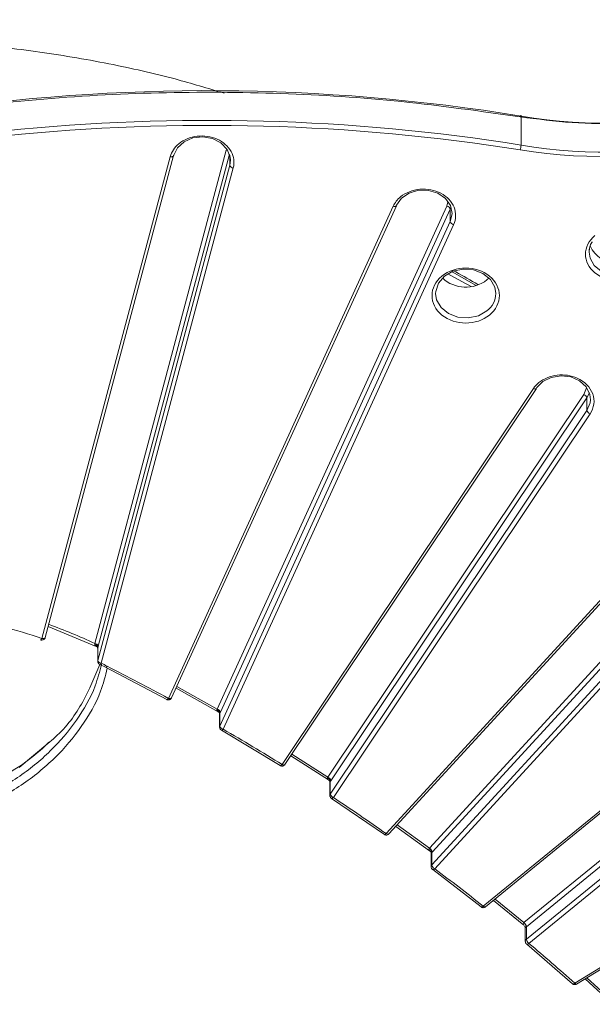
# Model space of a CAD drawing. Header units: millimetres. Extents: x 0 to 420, y 0 to 297.
# Tile 67 of 91: x 336 to 356, y 149 to 183. Entities that reach past the tile are written whole.
import ezdxf

# ---------------------------------------------------------------- set-up
doc = ezdxf.new("R2010")
doc.units = ezdxf.units.MM

msp = doc.modelspace()

# ---------------------------------------------------------------- linework, layer by layer
at = {"color": 7, "linetype": 'Continuous', "lineweight": 15}
for p, q in [((353.72100811, 179.02419916), (353.72100811, 180.03445255)), ((341.48492978, 178.61601045), (337.00810207, 161.81190982)), ((337.12889231, 161.85188747), (341.60571211, 178.65599886)), ((338.85445541, 161.63688216), (343.4392212, 178.84616335)), ((341.60707398, 178.66647422), (341.60571211, 178.65599886)), ((343.5613654, 178.31933823), (338.95903227, 161.04413368)), ((339.08117648, 160.95027738), (343.6835096, 178.22548193)), ((349.26227984, 176.88792538), (341.42237332, 159.72456836)), ((341.53606972, 159.74479524), (349.37597096, 176.90815657)), ((343.12163679, 159.34883678), (351.13617087, 176.89451659)), ((351.25329433, 176.78668365), (343.23875498, 159.24100814)), ((351.25329433, 176.35371484), (351.25329433, 176.78668365)), ((351.25329433, 176.35371484), (343.21552943, 158.75719817)), ((343.33264762, 158.64936953), (351.37040725, 176.2458905)), ((352.53407647, 174.3210608), (352.60597899, 174.38610444)), ((363.52533972, 170.82643286), (349.02150279, 155.00606559)), ((349.11363844, 154.99375736), (363.617478, 170.81411818)), ((354.15440416, 170.52792473), (345.3852571, 157.41468905)), ((345.48916225, 157.41736327), (354.25830931, 170.53059896)), ((350.52399053, 154.49713866), (365.12641947, 170.42505163)), ((346.98137932, 156.97121444), (355.90976244, 170.32256058)), ((356.01947332, 170.20148232), (347.0910902, 156.85013617)), ((365.22649189, 170.29172391), (350.62405505, 154.36381309)), ((356.01947332, 169.7685135), (356.01947332, 170.20148232)), ((356.01947332, 169.7685135), (347.06937141, 156.3846864)), ((347.17907965, 156.26361459), (356.12917894, 169.64743954)), ((365.22649189, 169.85875509), (350.60953283, 153.9150028)), ((350.70959735, 153.78167723), (365.32655378, 169.72542737)), ((337.23058475, 162.23361004), (338.90615642, 161.53700419)), ((338.95617946, 161.47498067), (338.95617946, 161.02243742)), ((338.95903227, 161.04413368), (338.95903227, 161.48442732)), ((375.11923706, 161.72930182), (355.59326859, 149.79396035)), ((355.65846713, 149.75946879), (375.18443823, 161.69481242)), ((339.03003654, 160.9091172), (339.23103223, 160.8087878)), ((339.23103223, 160.8087878), (341.3669871, 159.6854945)), ((341.68962912, 160.08096447), (343.15515144, 159.2560352)), ((361.24916756, 159.69905852), (352.40456184, 152.47707698)), ((352.48362405, 152.45241242), (361.32822978, 159.67439396)), ((343.20765061, 159.18136753), (343.20765061, 158.72152957)), ((343.21552943, 158.75719817), (343.21552943, 159.19501436)), ((353.82105946, 151.90146313), (362.66338399, 159.12158197)), ((362.7517712, 158.97725017), (353.90944667, 151.75713133)), ((343.23582841, 158.64247271), (343.2697856, 158.61410584)), ((343.27459824, 158.61171738), (345.32430485, 157.37868445)), ((362.7517712, 158.54428136), (353.90716547, 151.32229982)), ((353.99555268, 151.17796802), (362.84015841, 158.39994956)), ((345.69158566, 157.72006324), (347.0027346, 156.87864075)), ((347.05408, 156.80275461), (347.05408, 156.33577247)), ((347.06937141, 156.3846864), (347.06937141, 156.81996922)), ((347.08225781, 156.25671561), (347.11085971, 156.23282456)), ((347.11556435, 156.22915644), (348.95531644, 154.97331951)), ((349.35689688, 155.25909503), (350.53459046, 154.40482083)), ((350.58460033, 154.32745604), (350.58460033, 153.85383726)), ((350.60953283, 154.34864259), (350.62405505, 154.36381309)), ((350.60953283, 153.9150028), (350.60953283, 154.34864259)), ((350.61277813, 153.7747804), (350.63604319, 153.7553458)), ((350.64092959, 153.75061311), (352.33337054, 152.44782388)), ((352.7590221, 152.67728417), (353.82187869, 151.80932801)), ((353.87055567, 151.72859851), (353.87055567, 151.25012806)), ((353.90944667, 151.75713133), (353.90716547, 151.75527724)), ((353.90716547, 151.32229982), (353.90716547, 151.75527724)), ((353.89873347, 151.1710712), (353.91659056, 151.15615112)), ((353.92195375, 151.15053884), (355.51721987, 149.76849273)), ((355.95652174, 149.941655), (356.92237472, 149.05368458))]:
    msp.add_line(p, q, dxfattribs=at)
at = {"color": 8, "linetype": 'Continuous', "lineweight": 15}
for p, q in [((343.54926925, 178.70689695), (338.97659961, 161.54302586)), ((343.5613654, 178.31933823), (343.5613654, 178.66647802)), ((343.5842248, 178.49290408), (343.5613654, 178.31933823)), ((351.13617087, 176.89451659), (351.16644811, 177.03982803)), ((351.28055543, 176.85555806), (351.25329433, 176.78668365)), ((351.31614845, 176.62265866), (351.25329433, 176.35371484)), ((355.90976244, 170.32256058), (355.99970382, 170.55078975)), ((356.10601134, 170.3763258), (356.01947332, 170.20148232)), ((343.12163679, 159.34883678), (341.71643715, 160.13965683)), ((336.21928165, 157.30788019), (337.21810862, 158.1514942)), ((346.98137932, 156.97121444), (345.72843254, 157.77517012)), ((350.52399053, 154.49713866), (349.4034428, 155.30986577)), ((352.81497204, 152.72297457), (353.82105946, 151.90146313)), ((356.92916037, 149.14721146), (356.02164125, 149.98146277))]:
    msp.add_line(p, q, dxfattribs=at)
at = {"color": 7, "linetype": 'Continuous', "lineweight": 15, "flags": 128}
for points in [[(353.6970687, 180.00643592), (353.70174173, 180.02458986), (353.7062251, 180.03928557), (353.71036603, 180.04993798), (353.71399066, 180.05614268), (353.71696728, 180.0576673), (353.71917999, 180.05445156), (353.72054976, 180.04660723), (353.72100811, 180.03445255)], [(341.60707398, 178.66647422), (341.73869859, 178.92890292), (341.97231067, 179.13873962), (342.27973505, 179.27067238), (342.62387197, 179.30881023), (342.96323313, 179.24852872), (343.25687813, 179.09711084), (343.4693878, 178.87281784), (343.57513688, 178.60269963), (343.5842248, 178.49290408)], [(349.37939276, 176.92442112), (349.55542697, 177.16887463), (349.82322805, 177.34943094), (350.1505115, 177.4443056), (350.49780153, 177.44205145), (350.82319627, 177.34295454), (351.08746755, 177.15894816), (351.258726, 176.91224264), (351.31631704, 176.63258727), (351.31614845, 176.62265866)], [(350.74162105, 173.84525886), (350.74561183, 173.9196181), (350.83999179, 174.20723185), (351.0491587, 174.45113903), (351.34786659, 174.62193235), (351.70010097, 174.69899744), (352.06337783, 174.67304236), (352.39387234, 174.5472053), (352.65172676, 174.33665664), (352.80583671, 174.06679438), (352.84161675, 173.84448238)], [(354.26411504, 170.55116653), (354.4809553, 170.77268055), (354.77750843, 170.92027411), (355.11799702, 170.97615055), (355.46135159, 170.93356675), (355.7661655, 170.79766126), (355.99567616, 170.58482403), (356.12219046, 170.32072622), (356.1415464, 170.14180461)], [(336.96727231, 161.76592225), (336.96760949, 161.76581482), (336.97366546, 161.76657157), (336.98104116, 161.77184707), (336.98945999, 161.78142832), (336.99860059, 161.79495394), (337.00810207, 161.81190982)], [(339.03005498, 160.90911505), (339.027621, 160.90961344), (339.02609318, 160.91022817)], [(341.36255377, 159.68697105), (341.36467165, 159.68605103), (341.36696339, 159.68550094)], [(343.27458244, 158.61172168), (343.2723908, 158.61229332), (343.26980667, 158.6134778)], [(345.31919191, 157.38073304), (345.32224492, 157.37926904), (345.32427851, 157.37869304)], [(347.11554591, 156.22916289), (347.11366511, 156.22973463), (347.11013004, 156.23151042)], [(348.94956866, 154.97599823), (348.95361476, 154.9738741), (348.95528746, 154.97333026)], [(350.64091906, 153.75061741), (350.63945709, 153.75112258), (350.63483937, 153.75365743)], [(352.32696422, 152.45123811), (352.33214828, 152.44827103), (352.33334156, 152.44783463)], [(353.92193268, 151.15054744), (353.92100544, 151.15090432), (353.91518391, 151.15439178)], [(355.51012603, 149.77278655), (355.51657976, 149.76875287), (355.51718826, 149.76850563)]]:
    msp.add_lwpolyline(points, dxfattribs=at)
at = {"color": 8, "linetype": 'Continuous', "lineweight": 15, "flags": 128}
for points in [[(341.60571211, 178.65599886), (341.60472166, 178.65281606), (341.59777797, 178.64051073), (341.58649315, 178.6300378), (341.57129921, 178.62180588), (341.55278358, 178.61612678), (341.53166537, 178.61320477), (341.50876119, 178.61316027), (341.48492978, 178.61601045)], [(349.26227984, 176.88792538), (349.28512343, 176.88235859), (349.30709774, 176.87976823), (349.32734403, 176.88027476), (349.34509049, 176.88384597), (349.35965486, 176.8903421), (349.37047607, 176.89952448), (349.37597096, 176.90815657)], [(358.09491322, 175.28834569), (358.09111474, 175.21718055), (358.00122078, 174.94326167), (357.80202423, 174.71096297), (357.51753301, 174.54831087), (357.1820757, 174.47491308), (356.83609749, 174.49962708), (356.52133956, 174.6194717), (356.27576041, 174.8199971), (356.12898928, 175.0770098), (356.09491882, 175.28834569)], [(351.16832101, 174.53485878), (351.65226166, 174.26784433), (351.98161031, 174.08408961)], [(351.30259297, 174.60359748), (351.40004702, 174.54991067), (352.1621437, 174.12509442)], [(352.53407647, 173.23864307), (352.23536331, 173.06785406), (351.88312893, 172.99078897), (351.5198547, 173.01673759), (351.18936283, 173.14257681), (350.93150841, 173.35312546), (350.77739582, 173.62298557), (350.74162105, 173.84525886)], [(354.25830931, 170.53059896), (354.25575942, 170.52727867), (354.24562574, 170.51932017), (354.2319807, 170.51446948), (354.21535903, 170.51290938), (354.19638505, 170.51469787), (354.17580949, 170.51976394), (354.15440416, 170.52792473)], [(356.1415464, 170.14180461), (356.13045124, 170.03722717), (356.01947332, 169.7685135)], [(337.12889231, 161.85188747), (337.12790449, 161.84870681), (337.12095026, 161.83641009), (337.10966281, 161.82593502), (337.09446887, 161.8177031), (337.07596377, 161.81201539), (337.05484819, 161.80909553), (337.03193348, 161.80905963), (337.00810207, 161.81190982)], [(338.95617946, 161.02219651), (338.95667732, 161.03153363), (338.95903227, 161.04413368)], [(341.53606972, 159.74479524), (341.53057482, 159.73616315), (341.51975098, 159.72697862), (341.50518661, 159.72048249), (341.48743752, 159.71691773), (341.46719123, 159.7164112), (341.44521955, 159.71899512), (341.42237332, 159.72456836)], [(345.48916225, 157.41736327), (345.486615, 157.41404514), (345.47647868, 157.40608448), (345.46283364, 157.4012338), (345.44620671, 157.399678), (345.42724063, 157.40146434), (345.40665716, 157.40653256), (345.3852571, 157.41468905)], [(349.11363844, 154.99375736), (349.10470858, 154.98727644), (349.09225945, 154.98395291), (349.07709712, 154.98424689), (349.05979584, 154.98814973), (349.04102732, 154.99551728), (349.02150279, 155.00606559)], [(352.48362405, 152.45241242), (352.4780554, 152.4491357), (352.46706561, 152.44717585), (352.45366818, 152.44914324), (352.43838995, 152.45494749), (352.42180516, 152.46438206), (352.40456184, 152.47707698)], [(355.65846713, 149.75946879), (355.65555636, 149.75809079), (355.64624191, 149.75731824), (355.63488597, 149.7607289), (355.62193635, 149.76818505), (355.60788564, 149.77940489), (355.59326859, 149.79396035)]]:
    msp.add_lwpolyline(points, dxfattribs=at)
at = {"color": 7, "linetype": 'Continuous', "lineweight": 15}
for centre, radius, start, end in [((356.66502261, 196.9380064), 17.15801137, 260.120158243, 307.879685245), ((356.62963098, 196.06970192), 17.29188398, 260.316390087, 307.6834534), ((342.80409891, 113.19744726), 67.72270065, 80.7234361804, 116.3240776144), ((342.81320208, 110.35549898), 69.5296384, 80.9741566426, 95.8577675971), ((352.82878745, 179.06030188), 0.89295079, 346.500759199, 357.682854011), ((343.68846615, 178.3583395), 0.13294999, 197.058795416, 267.863441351), ((351.10827192, 176.74669029), 0.15043592, 15.417453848, 79.31239646), ((351.39831356, 176.39371382), 0.15043436, 195.419839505, 259.309429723), ((356.79562003, 175.28350784), 0.70071791, 148.860018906, 179.604419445), ((357.04386559, 175.8975838), 0.99404464, 203.272677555, 272.853489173), ((351.79371517, 175.26434451), 1.1991326, 227.087798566, 308.127538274), ((355.85328404, 170.16114014), 0.1710157, 13.644531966, 70.715883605), ((356.18564574, 169.80884367), 0.17099648, 193.641956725, 250.717746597), ((338.84950171, 161.50402831), 0.13294617, 17.057625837, 87.864610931), ((338.83482148, 161.48001119), 0.12428927, 2.036208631, 79.877618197), ((339.08613404, 161.08313627), 0.13295135, 197.059209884, 267.863026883), ((343.09372771, 159.20100495), 0.15044323, 15.420568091, 79.308991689), ((343.08054641, 159.19182117), 0.13502078, 1.355148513, 74.356079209), ((343.36055671, 158.79720136), 0.15044323, 195.420568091, 259.308991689), ((346.91817326, 156.81326244), 0.15134682, 2.539835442, 68.499719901), ((346.92491634, 156.80980796), 0.17099742, 13.641202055, 70.719213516), ((347.23553103, 156.42500908), 0.17098228, 193.640526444, 250.721558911), ((350.43241862, 154.33282206), 0.17781938, 5.104334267, 61.386421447), ((350.43179795, 154.32373221), 0.1963906, 11.776090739, 62.002387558), ((350.80181092, 153.95509943), 0.19641437, 191.779340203, 241.999138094), ((353.68452219, 151.7203813), 0.2253614, 8.907769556, 53.069577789), ((353.68302018, 151.71769981), 0.22983429, 9.878823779, 53.086867), ((354.13359196, 151.36173134), 0.22983429, 189.878823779, 233.086867)]:
    msp.add_arc(centre, radius, start, end, dxfattribs=at)
at = {"color": 8, "linetype": 'Continuous', "lineweight": 15}
for centre, radius, start, end in [((343.40170434, 178.63312401), 0.21631753, 64.06092474, 80.012448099), ((352.06717591, 173.85663183), 0.77453614, 307.071640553, 359.101216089), ((339.01255301, 160.98317789), 0.07610271, 283.295791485, 334.385296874), ((339.21124164, 160.88858468), 0.08220662, 283.913316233, 331.47749316), ((341.35105072, 159.76689824), 0.08293813, 281.061466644, 329.310918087), ((343.29304796, 158.72137091), 0.08539739, 155.194716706, 180.055180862), ((343.26541177, 158.68946741), 0.07828473, 276.727362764, 329.189148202), ((345.31554462, 157.4631366), 0.08489402, 275.905036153, 325.202154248), ((347.14109951, 156.33542153), 0.08701694, 145.517626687, 179.926129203), ((347.11280776, 156.31002081), 0.08090427, 271.939506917, 324.99875297), ((348.9532669, 155.06075351), 0.08744659, 271.324010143, 321.289435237), ((350.67476744, 153.85275115), 0.09017107, 136.340384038, 179.462939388), ((350.64434377, 153.83450414), 0.0839566, 267.662169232, 321.00763109), ((352.33788312, 152.53812389), 0.09040341, 267.120444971, 317.524706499), ((353.96359434, 151.24830867), 0.09305326, 127.330715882, 178.985640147), ((353.93153007, 151.23731938), 0.08730108, 263.688466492, 317.168334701), ((355.52833826, 149.86160368), 0.09376336, 263.170431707, 313.827657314)]:
    msp.add_arc(centre, radius, start, end, dxfattribs=at)
at = {"color": 7, "linetype": 'Continuous', "lineweight": 15}
for points, knots in [([(343.36370195, 180.83052422), (342.79690376, 181.00181808), (341.47912546, 181.40006802), (339.28093683, 181.89221563), (336.78481577, 182.31235718), (334.20415499, 182.58674495), (331.4512968, 182.72533102), (328.58581731, 182.69460389), (325.65846904, 182.47277712), (322.91623652, 182.09049872), (320.38171416, 181.57181556), (318.064586, 180.95004663), (315.9766262, 180.23401168), (314.09147986, 179.49899373), (312.6471986, 178.89931311), (311.60439445, 178.44032245), (310.92087392, 178.12942624), (310.30395161, 177.83983997), (309.75092698, 177.57265832), (309.25912044, 177.32859877), (308.807459, 177.09900795), (308.29241674, 176.83103582), (307.55266157, 176.43422604), (306.53959464, 175.86269573), (305.39576635, 175.17044576), (304.31204562, 174.46348034), (303.3424194, 173.78667041), (302.40961544, 173.09229559), (301.49093366, 172.35993775), (300.07917078, 171.1547335), (298.25234626, 169.41433148), (296.11888888, 167.11462171), (294.02316251, 164.60990149), (292.63886416, 162.85063369), (291.91432414, 161.84432384), (291.88538494, 161.80413032)], [0, 0, 0, 0, 0.0305387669, 0.0710011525, 0.1151891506, 0.1594918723, 0.202715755, 0.2548634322, 0.304581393, 0.3515843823, 0.3956823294, 0.4367774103, 0.4748347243, 0.5099737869, 0.5420778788, 0.556370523, 0.5694153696, 0.5812469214, 0.5918978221, 0.6013983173, 0.6097765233, 0.618182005, 0.6312903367, 0.6525305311, 0.6774148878, 0.6993050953, 0.7181797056, 0.7372993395, 0.7583315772, 0.7780842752, 0.8319229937, 0.8866165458, 0.9371498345, 0.9974896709, 1, 1, 1, 1]), ([(353.6970687, 180.00643592), (354.29688978, 179.92827952), (355.49657515, 179.77196107), (357.33963667, 179.76442919), (359.18974188, 179.92847231), (361.02249142, 180.28532633), (362.78377034, 180.82716637), (364.44637583, 181.52699409), (365.44513817, 182.12298662), (365.94033834, 182.41848794)], [0, 0, 0, 0, 0.1401929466, 0.2803959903, 0.4243480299, 0.5694166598, 0.7144854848, 0.8584379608, 1, 1, 1, 1]), ([(319.94636501, 176.92972356), (320.06082215, 176.9745938), (321.45580795, 177.52146524), (324.2614906, 178.35005635), (328.35073496, 179.38686891), (332.548698, 180.14528022), (336.80140609, 180.6489858), (341.07731771, 180.88795324), (345.33821657, 180.8596215), (349.55656795, 180.59166807), (352.32151577, 180.20086115), (353.6970687, 180.00643592)], [0, 0, 0, 0, 0.0110450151, 0.1346149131, 0.2588672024, 0.3835200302, 0.508168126, 0.6324179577, 0.7559877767, 0.8786046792, 1, 1, 1, 1]), ([(343.683509, 178.22548373), (343.7351754, 178.41941755), (343.70852609, 178.62181754), (343.50658346, 178.9828859), (343.33670369, 179.131875), (342.91004409, 179.32210759), (342.66470187, 179.35825145), (342.1835273, 179.30176115), (341.96059395, 179.21064134), (341.78872365, 179.07030223)], [0, 0, 0, 0, 0.25, 0.25, 0.5, 0.5, 0.75, 0.75, 1, 1, 1, 1]), ([(351.37041284, 176.24588817), (351.46016113, 176.44236786), (351.46487621, 176.65803492), (351.30267091, 177.05597521), (351.14061339, 177.22631833), (350.70851726, 177.45306462), (350.45143274, 177.50267003), (349.94074204, 177.45783791), (349.7024462, 177.36474444), (349.52084928, 177.21646314)], [0, 0, 0, 0, 0.25, 0.25, 0.5, 0.5, 0.75, 0.75, 1, 1, 1, 1]), ([(356.2994219, 175.8657404), (355.86037619, 175.50724167), (355.86037619, 174.92513066), (356.7384676, 174.20813319), (357.45136645, 174.20813319), (357.89041215, 174.56663192)], [0, 0, 0, 0, 0.5, 0.5, 1, 1, 1, 1]), ([(356.09491882, 175.28834569), (356.10143287, 175.34781181), (356.11393923, 175.46198112), (356.15218114, 175.58740088), (356.20189826, 175.639618), (356.20757734, 175.64558265)], [0, 0, 0, 0, 0.4905484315, 0.9418064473, 1, 1, 1, 1]), ([(352.62246663, 173.09430898), (353.08102548, 173.46874099), (353.08102548, 174.0767236), (352.16390779, 174.82558762), (351.41932454, 174.82558762), (350.9607657, 174.45115561)], [0, 0, 0, 0, 0.5, 0.5, 1, 1, 1, 1]), ([(352.21762212, 174.15664923), (351.96385628, 174.30635526), (351.69188244, 174.46680288), (351.4110632, 174.6165169), (351.39226302, 174.62653989)], [0, 0, 0, 0, 0.9330524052, 1, 1, 1, 1]), ([(350.9607657, 174.45115561), (350.50220685, 174.0767236), (350.50220685, 173.46874099), (351.41932454, 172.71987697), (352.16390779, 172.71987697), (352.62246663, 173.09430898)], [0, 0, 0, 0, 0.5, 0.5, 1, 1, 1, 1]), ([(355.68094781, 170.89392454), (355.46761802, 170.98904084), (355.2222758, 171.02518469), (354.74110122, 170.96869439), (354.51816787, 170.87757459), (354.34629758, 170.73723548)], [0, 0, 0, 0, 0.5, 0.5, 1, 1, 1, 1]), ([(356.12918157, 169.64743909), (356.27217035, 169.86126206), (356.30528006, 170.11272838), (356.13716454, 170.58023789), (355.94281221, 170.77716837), (355.68094781, 170.89392454)], [0, 0, 0, 0, 0.5, 0.5, 1, 1, 1, 1]), ([(336.96718012, 161.76620831), (336.96803829, 161.7658292), (336.98106344, 161.7600752), (337.0106285, 161.75724835), (337.05376783, 161.76457689), (337.09304302, 161.78902775), (337.11978077, 161.820429), (337.1248069, 161.84422796), (337.12655579, 161.85250905)], [0, 0, 0, 0, 0.0137591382, 0.2088334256, 0.4219297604, 0.6461630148, 0.8768788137, 1, 1, 1, 1]), ([(338.90923841, 161.54586532), (338.89580772, 161.55338272), (338.87616244, 161.56437854), (338.86036876, 161.58524625), (338.85781506, 161.59705155), (338.85666548, 161.60236585)], [0, 0, 0, 0, 0.5430213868, 0.7942857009, 1, 1, 1, 1]), ([(338.91388773, 161.54211155), (338.92180887, 161.53745951), (338.93479106, 161.52983514), (338.95324646, 161.50142628), (338.95532243, 161.48351234), (338.95641917, 161.47404844)], [0, 0, 0, 0, 0.4247153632, 0.6960784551, 1, 1, 1, 1]), ([(337.21810862, 158.1514942), (337.30460777, 158.22251573), (337.81753871, 158.64366599), (338.47822403, 159.56323346), (338.84685092, 160.47020576), (339.0259213, 160.91079184)], [0, 0, 0, 0, 0.0944548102, 0.560107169, 1, 1, 1, 1]), ([(338.95739118, 161.02232127), (338.95782249, 161.01087913), (338.95869234, 160.98780287), (338.97091908, 160.96133968), (338.98109612, 160.94773883), (338.98435726, 160.94338056)], [0, 0, 0, 0, 0.400603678, 0.8079289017, 1, 1, 1, 1]), ([(338.98435726, 160.94338056), (338.99540046, 160.93158912), (339.00790697, 160.91823523), (339.02443112, 160.9114), (339.0263645, 160.91060026)], [0, 0, 0, 0, 0.8829966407, 1, 1, 1, 1]), ([(341.36273553, 159.68698181), (341.36972973, 159.68362885), (341.38875263, 159.67450943), (341.42471569, 159.66952375), (341.46822327, 159.67729328), (341.50673505, 159.70188536), (341.53074915, 159.72711571), (341.53505238, 159.74390053), (341.53544278, 159.74542327)], [0, 0, 0, 0, 0.1135013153, 0.3087019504, 0.5218737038, 0.7461751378, 0.9769725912, 1, 1, 1, 1]), ([(343.15654492, 159.2590441), (343.14472013, 159.26767033), (343.12731991, 159.28036387), (343.11618452, 159.30346529), (343.11671548, 159.31615577), (343.11695322, 159.32183811)], [0, 0, 0, 0, 0.5394301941, 0.7937734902, 1, 1, 1, 1]), ([(343.16839345, 159.24957481), (343.17749841, 159.24317884), (343.19709534, 159.22941258), (343.20397171, 159.19787559), (343.20765324, 159.18099106)], [0, 0, 0, 0, 0.46461186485, 1, 1, 1, 1]), ([(343.20886233, 158.72141343), (343.20929078, 158.70997229), (343.21015501, 158.68689467), (343.22239461, 158.66043692), (343.23256856, 158.64683191), (343.23582841, 158.64247271)], [0, 0, 0, 0, 0.4005444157, 0.8079275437, 1, 1, 1, 1]), ([(337.24768188, 158.19135494), (337.1788303, 158.12207147), (336.87894469, 157.82030473), (336.51571204, 157.5591884), (336.235875, 157.3580225)], [0, 0, 0, 0, 0.2295928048, 1, 1, 1, 1]), ([(336.235875, 157.3580225), (335.93955372, 157.16639999), (335.40126292, 156.81830269), (334.59367014, 156.44013844), (333.92713787, 156.18920783), (333.19346297, 155.96604414), (332.31497923, 155.77088508), (331.2291654, 155.64621629), (330.12234431, 155.63595548), (329.02114117, 155.74175547), (327.94574824, 155.96186105), (326.91191742, 156.28876045), (325.93858783, 156.72565201), (325.1064389, 157.20521909), (324.64524607, 157.56874707), (324.4497561, 157.72283895)], [0, 0, 0, 0, 0.0871329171, 0.1582837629, 0.2142561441, 0.2568757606, 0.3394764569, 0.4245037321, 0.5102779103, 0.5953529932, 0.6807576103, 0.766356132, 0.8513311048, 0.9369823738, 1, 1, 1, 1]), ([(345.31961865, 157.38173962), (345.32127581, 157.38027488), (345.32900181, 157.37344602), (345.35194459, 157.36572115), (345.38751076, 157.35920095), (345.43057549, 157.36784744), (345.46724, 157.38806303), (345.48167428, 157.40972112), (345.48755013, 157.41853761)], [0, 0, 0, 0, 0.0344995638, 0.1608433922, 0.3690551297, 0.5964644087, 0.8357303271, 1, 1, 1, 1]), ([(347.00398584, 156.88115067), (346.99181499, 156.89209105), (346.9746053, 156.90756085), (346.96757551, 156.93471559), (346.97177262, 156.94810979), (346.97364274, 156.95407792)], [0, 0, 0, 0, 0.57249613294, 0.80951459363, 1, 1, 1, 1]), ([(347.01733585, 156.87005511), (347.02588867, 156.86326512), (347.04448373, 156.84850271), (347.05073198, 156.81769694), (347.05410634, 156.80106032)], [0, 0, 0, 0, 0.4599511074, 1, 1, 1, 1]), ([(347.06937141, 156.81996922), (347.06597006, 156.8162846), (347.05833532, 156.80801401), (347.05365175, 156.80204883), (347.05548727, 156.80268182), (347.05623476, 156.80293959)], [0, 0, 0, 0, 0.32261293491, 0.72414371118, 1, 1, 1, 1]), ([(347.05529172, 156.33565633), (347.05572405, 156.32421482), (347.05659597, 156.30113919), (347.06882392, 156.27467802), (347.07899768, 156.26107471), (347.08225781, 156.25671561)], [0, 0, 0, 0, 0.4005894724, 0.8079225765, 1, 1, 1, 1]), ([(348.95059072, 154.97752529), (348.95392387, 154.97446553), (348.96324115, 154.96591246), (348.98805347, 154.95691542), (349.02387195, 154.95057721), (349.06651492, 154.9594863), (349.09856993, 154.97552048), (349.10989947, 154.99150013), (349.11234769, 154.9949532)], [0, 0, 0, 0, 0.075060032, 0.2098181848, 0.4318965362, 0.6744509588, 0.9296516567, 1, 1, 1, 1]), ([(350.53555984, 154.40663605), (350.52330413, 154.41993409), (350.50649882, 154.43816869), (350.50649722, 154.46660935), (350.51123213, 154.48004767), (350.51552964, 154.48606063), (350.5175763, 154.48892427)], [0, 0, 0, 0, 0.5984480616, 0.8206062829, 0.9145649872, 1, 1, 1, 1]), ([(350.54997933, 154.3941637), (350.55542636, 154.38951757), (350.56524498, 154.38114263), (350.58097521, 154.3555104), (350.58328079, 154.33576723), (350.5845977, 154.32449033)], [0, 0, 0, 0, 0.3482425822, 0.6277291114, 1, 1, 1, 1]), ([(350.60953283, 154.34864259), (350.60706703, 154.34641934), (350.60188799, 154.34174975), (350.59347159, 154.33411329), (350.58497465, 154.32608881), (350.58681989, 154.32696892), (350.58787725, 154.32747325)], [0, 0, 0, 0, 0.12200818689, 0.25626036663, 0.57382414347, 1, 1, 1, 1]), ([(350.58581205, 153.85372112), (350.58624281, 153.84227869), (350.58711156, 153.81920216), (350.59934492, 153.79274276), (350.60951813, 153.77913955), (350.61277813, 153.7747804)], [0, 0, 0, 0, 0.4006069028, 0.8079247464, 1, 1, 1, 1]), ([(352.32831292, 152.45299314), (352.33331732, 152.4482848), (352.34424779, 152.438001), (352.37107396, 152.42774437), (352.40667619, 152.42193889), (352.44889663, 152.42889726), (352.47194539, 152.44522666), (352.4830261, 152.45307702)], [0, 0, 0, 0, 0.1213525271, 0.2650545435, 0.5018721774, 0.7605248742, 1, 1, 1, 1]), ([(353.82340125, 151.81099705), (353.8228286, 151.81137222), (353.80808876, 151.8210293), (353.79928055, 151.84419726), (353.79910092, 151.87231195), (353.80855794, 151.88980486), (353.81624975, 151.89705779), (353.8199294, 151.90052748)], [0, 0, 0, 0, 0.0197657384, 0.508772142, 0.7832113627, 0.8962916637, 1, 1, 1, 1]), ([(353.83915626, 151.7953734), (353.84436696, 151.7903452), (353.85378761, 151.78125448), (353.86730988, 151.75644345), (353.86937168, 151.73755871), (353.87055303, 151.72673826)], [0, 0, 0, 0, 0.3457789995, 0.6251491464, 1, 1, 1, 1]), ([(353.90716547, 151.75527724), (353.90326037, 151.75218086), (353.89509135, 151.74570361), (353.8817064, 151.73519358), (353.87125472, 151.72697189), (353.87225791, 151.72800359), (353.87277364, 151.72853398)], [0, 0, 0, 0, 0.1325286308, 0.2772343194, 0.6284323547, 1, 1, 1, 1]), ([(353.87175685, 151.25007644), (353.87218996, 151.23861244), (353.87306259, 151.21551437), (353.88529493, 151.18903027), (353.89547224, 151.17542946), (353.89873347, 151.1710712)], [0, 0, 0, 0, 0.4010630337, 0.808076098, 1, 1, 1, 1]), ([(355.51146419, 149.77452007), (355.51819126, 149.76807411), (355.53080092, 149.75599137), (355.55972944, 149.74449843), (355.59530252, 149.73907909), (355.63220009, 149.74414645), (355.6508238, 149.75682492), (355.65735814, 149.76127331)], [0, 0, 0, 0, 0.1742164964, 0.3265630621, 0.5776042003, 0.8517976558, 1, 1, 1, 1])]:
    msp.add_open_spline(points, degree=3, knots=knots, dxfattribs=at)
for points in [[(353.697068, 178.85186328), (358.63531469, 178.06511331), (363.73081033, 179.33555539), (367.28852329, 182.24057322)], [(335.73264076, 179.34864268), (341.71501144, 179.96237293), (347.7792561, 179.7946753), (353.697068, 178.85186328)], [(341.78872365, 179.07030223), (341.63622951, 178.94578454), (341.53077023, 178.78808255), (341.48492856, 178.61601226)], [(349.52084928, 177.21646314), (349.40681981, 177.12335343), (349.31863126, 177.01130438), (349.26227596, 176.88792964)], [(354.34629758, 170.73723548), (354.27043964, 170.67529437), (354.20581735, 170.60480627), (354.15440384, 170.52792339)], [(337.00810461, 161.81190648), (336.12047332, 162.11858275), (335.20174783, 162.36113817), (334.26225612, 162.53684603)], [(338.85445459, 161.63688247), (338.33066354, 161.88485424), (337.79155828, 162.10869866), (337.23759774, 162.30822519)], [(338.85666489, 161.60236942), (338.85572236, 161.61235216), (338.85509856, 161.62399363), (338.85445459, 161.63688247)], [(338.95903455, 161.48442547), (338.96474582, 161.50097275), (338.97061013, 161.52054973), (338.97659795, 161.54302548)], [(339.28347054, 160.84933033), (339.21481564, 160.88414568), (339.15043833, 160.91627084), (339.08117791, 160.95027714)], [(341.42237088, 159.72456921), (340.71148038, 160.11201373), (340.00954251, 160.48113445), (339.28347054, 160.84933033)], [(343.11695617, 159.32183928), (343.11837829, 159.32987743), (343.12000766, 159.33894797), (343.12163519, 159.34883681)], [(343.21553065, 159.19501341), (343.22314507, 159.20844913), (343.23089211, 159.22379559), (343.23875391, 159.24100688)], [(345.38525603, 157.41469016), (344.70412815, 157.83867873), (344.03047704, 158.24389203), (343.33264937, 158.64937009)], [(346.97364381, 156.95407789), (346.97617352, 156.95935391), (346.97877765, 156.9650883), (346.98138118, 156.97121112)], [(347.06937129, 156.81997087), (347.07655381, 156.82916734), (347.08379506, 156.83922406), (347.09109106, 156.85013436)], [(349.02150174, 155.00606697), (348.41020977, 155.43660631), (347.80640506, 155.84873365), (347.17908116, 156.26361245)], [(350.51757765, 154.48892421), (350.51970616, 154.49154298), (350.52184722, 154.49428507), (350.52398818, 154.49713965)], [(352.40456426, 152.4770761), (351.84267928, 152.92275564), (351.28762409, 153.34997736), (350.70960033, 153.78167683)], [(353.8199304, 151.90052684), (353.82030609, 151.90083661), (353.82068181, 151.90114841), (353.82105754, 151.9014622)], [(355.59327102, 149.7939604), (355.06457795, 150.26594039), (354.54136868, 150.71916561), (353.99555452, 151.17796763)]]:
    msp.add_open_spline(points, degree=3, dxfattribs=at)
at = {"color": 8, "linetype": 'Continuous', "lineweight": 15}
for points, knots in [([(324.23717509, 157.16934124), (324.64788695, 156.86687314), (325.47186912, 156.26005277), (326.93875021, 155.5991721), (328.51216503, 155.1613914), (330.15711618, 154.9707795), (331.81415184, 155.03345727), (333.43078674, 155.34631471), (334.9494684, 155.89641402), (336.32410231, 156.6715344), (337.50052434, 157.62476781), (338.42277489, 158.72576445), (339.04225078, 159.79372739), (339.22248043, 160.50566581), (339.29120542, 160.77714143)], [0, 0, 0, 0, 0.0859112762, 0.1723577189, 0.2584449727, 0.3446301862, 0.4306451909, 0.516657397, 0.6028686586, 0.6886450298, 0.7745439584, 0.8603244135, 0.9467390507, 1, 1, 1, 1]), ([(324.37029003, 157.43055525), (324.77215745, 157.13363947), (325.57734737, 156.53873287), (327.01141104, 155.89016675), (328.54939669, 155.460645), (330.15776758, 155.27268075), (331.77839714, 155.33274068), (333.3593797, 155.63770722), (334.84528454, 156.17480591), (336.19080333, 156.93334743), (337.34376896, 157.86631465), (338.24813735, 158.94383134), (338.84962945, 159.97589051), (339.02382006, 160.65896169), (339.08824727, 160.91160659)], [0, 0, 0, 0, 0.0862812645, 0.172874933, 0.2591561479, 0.3455226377, 0.4316994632, 0.5179145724, 0.6042679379, 0.6902821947, 0.7766225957, 0.8626425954, 0.9491961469, 1, 1, 1, 1])]:
    msp.add_open_spline(points, degree=3, knots=knots, dxfattribs=at)

doc.saveas('drawing.dxf')
